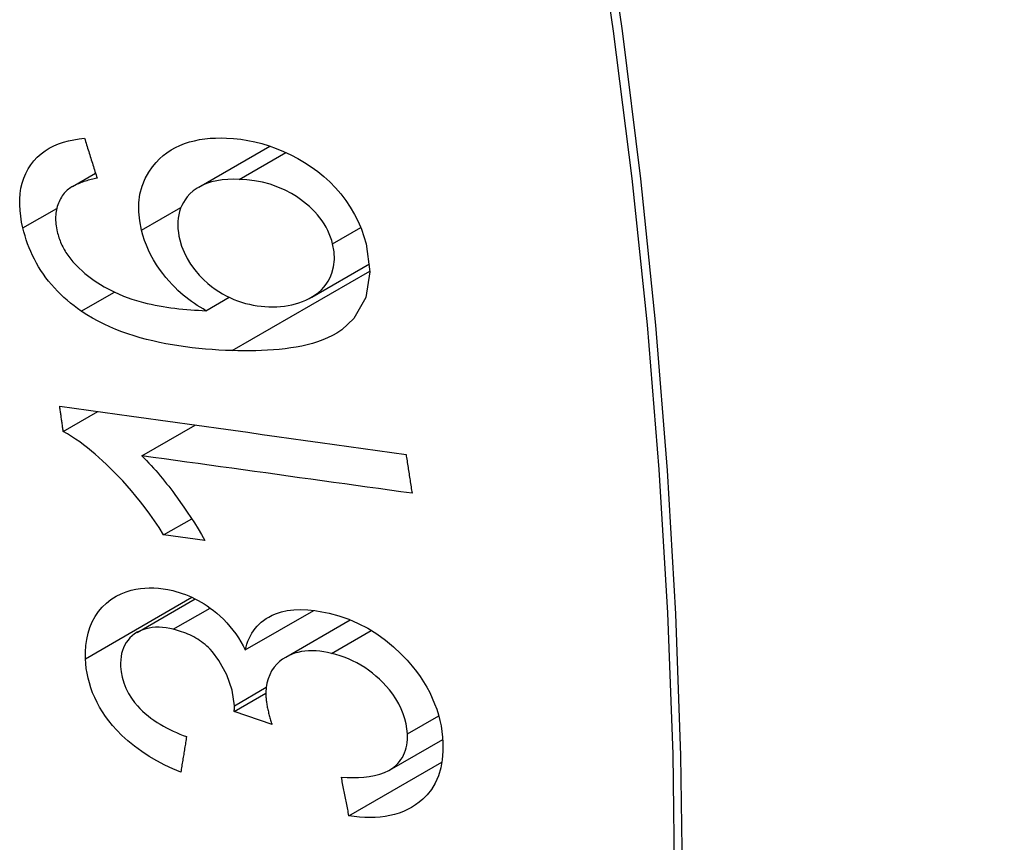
# Model space of a CAD drawing. Header units: inches. Extents: x 27 to 746, y 82 to 342.
# Tile 170 of 256: x 661.778 to 661.979, y 319.889 to 320.057. Entities that reach past the tile are written whole.
import ezdxf

# ---------------------------------------------------------------- set-up
doc = ezdxf.new("R2010")
doc.units = ezdxf.units.IN
doc.header["$MEASUREMENT"] = 0
doc.layers.add('Visible Edges(ANSI)', color=7, linetype='Continuous', lineweight=25)
doc.layers.add('Visible Tangent Edges(ANSI)', color=7, linetype='Continuous', lineweight=25)

msp = doc.modelspace()

# ---------------------------------------------------------------- linework, layer by layer
at = {"layer": 'Visible Edges(ANSI)'}
for p, q in [((661.8142381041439, 320.0224930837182), (661.8287489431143, 320.0308709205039)), ((661.7884501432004, 320.0226164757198), (661.7931564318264, 320.025333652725)), ((661.8373108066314, 320.0000615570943), (661.849096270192, 320.0068658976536)), ((661.8156996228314, 319.997266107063), (661.8204321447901, 319.9999984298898)), ((661.7865659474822, 319.9726331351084), (661.7936142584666, 319.9767024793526)), ((661.8026098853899, 319.967639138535), (661.8134985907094, 319.9739257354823)), ((661.8070608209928, 319.9514790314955), (661.8127912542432, 319.9547874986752)), ((661.8154592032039, 319.9503235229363), (661.8070607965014, 319.9514790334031)), ((661.8016418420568, 319.9315809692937), (661.8134968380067, 319.9384254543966)), ((661.8237136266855, 319.9279981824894), (661.8377015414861, 319.936074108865)), ((661.8319937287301, 319.9265163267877), (661.8451638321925, 319.934120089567)), ((661.8214589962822, 319.9153947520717), (661.8279407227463, 319.9191369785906)), ((661.829183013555, 319.9127565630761), (661.8214589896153, 319.9153947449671)), ((661.8531757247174, 319.9034737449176), (661.8640277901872, 319.9097391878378)), ((661.8448891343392, 319.8941274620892), (661.8638759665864, 319.9050895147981))]:
    msp.add_line(p, q, dxfattribs=at)
at = {"layer": 'Visible Edges(ANSI)', "flags": 128}
for points in [[(661.7783313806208, 320.0141596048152), (661.7780744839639, 320.0153537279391), (661.777875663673, 320.0165438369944), (661.777740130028, 320.017726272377), (661.7776731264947, 320.0188960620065), (661.7776793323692, 320.0200462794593), (661.7777629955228, 320.0211737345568), (661.7779275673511, 320.022272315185), (661.7781727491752, 320.0233258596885), (661.7784976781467, 320.0243322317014), (661.778901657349, 320.0252910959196), (661.7793840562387, 320.0262020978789), (661.7799442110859, 320.027064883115), (661.7805747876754, 320.0278700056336), (661.7812685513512, 320.0286090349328), (661.7820245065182, 320.0292827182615), (661.7828418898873, 320.0298918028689), (661.7837185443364, 320.030436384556), (661.7846422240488, 320.0309122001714), (661.7856067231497, 320.0313212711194), (661.7866079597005, 320.0316669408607), (661.7876418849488, 320.0319526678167), (661.7887043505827, 320.0321818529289), (661.7897913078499, 320.0323579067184), (661.7908986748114, 320.0324842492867)], [(661.7908986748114, 320.0324842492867), (661.7910055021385, 320.0321436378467), (661.791112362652, 320.0318030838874), (661.791219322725, 320.0314625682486), (661.7913263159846, 320.03112207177), (661.791433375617, 320.0307816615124), (661.791540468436, 320.0304412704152), (661.7916476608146, 320.0301009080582), (661.7917548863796, 320.029760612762), (661.7918621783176, 320.0294203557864), (661.791969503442, 320.0290801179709), (661.7920769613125, 320.028739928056), (661.7921844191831, 320.0283997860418), (661.7922919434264, 320.0280596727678), (661.7923995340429, 320.0277196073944), (661.7925071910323, 320.0273795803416), (661.7926148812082, 320.0270395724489), (661.7927226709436, 320.0266996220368), (661.7928304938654, 320.0263596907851), (661.7929383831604, 320.0260197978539), (661.7930463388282, 320.0256799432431), (661.7931543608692, 320.0253401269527), (661.793262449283, 320.0250003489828), (661.7933705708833, 320.024660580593), (661.7934788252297, 320.0243208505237)], [(661.8025403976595, 320.0136853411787), (661.8021647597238, 320.0155832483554), (661.8019789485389, 320.0174584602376), (661.801997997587, 320.0192857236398), (661.8022281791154, 320.0210418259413), (661.8026659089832, 320.022705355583), (661.8032856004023, 320.0242334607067), (661.8040106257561, 320.02554906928), (661.8047741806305, 320.0266503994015), (661.8055096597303, 320.0275371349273), (661.8062072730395, 320.0282610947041), (661.8069485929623, 320.0289253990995), (661.8077360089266, 320.0295330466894), (661.8085694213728, 320.0300842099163), (661.8094485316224, 320.0305791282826), (661.8103732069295, 320.0310179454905), (661.811337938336, 320.0313990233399), (661.812332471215, 320.0317207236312), (661.813354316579, 320.0319854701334), (661.8144009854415, 320.0321958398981), (661.8154701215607, 320.0323543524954), (661.8165593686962, 320.0324634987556), (661.8176662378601, 320.0325258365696), (661.8187884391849, 320.0325438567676), (661.819923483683, 320.0325201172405)], [(661.819923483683, 320.0325201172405), (661.821350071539, 320.0324317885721), (661.8227836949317, 320.0322748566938), (661.8242241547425, 320.0320475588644), (661.8256713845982, 320.0317481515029), (661.8271251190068, 320.0313748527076), (661.8285856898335, 320.0309257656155), (661.8300575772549, 320.0303978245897), (661.8315321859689, 320.029792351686), (661.8329966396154, 320.0291120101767), (661.8344381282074, 320.0283595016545), (661.8358437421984, 320.0275375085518), (661.8372027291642, 320.0266476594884), (661.838512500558, 320.0256878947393), (661.839770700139, 320.0246562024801), (661.8409750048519, 320.0235506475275), (661.8421229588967, 320.0223696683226), (661.8432091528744, 320.0211165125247), (661.8442268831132, 320.0197924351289), (661.8451697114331, 320.0183974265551), (661.846027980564, 320.016937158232), (661.8467777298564, 320.015450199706), (661.8474191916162, 320.0139457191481), (661.8479569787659, 320.0124261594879), (661.8483958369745, 320.0108939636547)], [(661.7934788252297, 320.0243208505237), (661.7931803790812, 320.0242598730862), (661.7928804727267, 320.0241952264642), (661.7925796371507, 320.0241268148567), (661.7922784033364, 320.0240544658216), (661.7919774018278, 320.0239780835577), (661.7916771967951, 320.023897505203), (661.7913783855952, 320.0238126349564), (661.7910814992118, 320.0237232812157), (661.7907871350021, 320.0236293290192), (661.7904958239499, 320.0235306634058), (661.7902081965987, 320.0234271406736), (661.7899248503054, 320.0233186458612), (661.7896462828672, 320.0232050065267), (661.7893731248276, 320.0230861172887), (661.7891059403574, 320.0229618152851), (661.78884526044, 320.0228319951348), (661.7885893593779, 320.0226952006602), (661.7883373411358, 320.0225502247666), (661.7880905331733, 320.0223967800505), (661.7878500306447, 320.0222346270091), (661.7876171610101, 320.0220634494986), (661.7873930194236, 320.0218829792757), (661.7871788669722, 320.0216929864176), (661.7869759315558, 320.0214931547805)], [(661.8224748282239, 320.0240897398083), (661.8213021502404, 320.0241074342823), (661.8201425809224, 320.0240686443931), (661.8190039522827, 320.0239669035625), (661.81789422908, 320.0237956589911), (661.8168218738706, 320.0235486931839), (661.8157952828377, 320.0232200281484), (661.8148215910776, 320.0228035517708), (661.8139079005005, 320.0222931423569), (661.8130945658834, 320.0217102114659), (661.8124213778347, 320.0211047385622), (661.8118735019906, 320.0205000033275), (661.8114357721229, 320.0199191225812), (661.8110817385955, 320.0193625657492), (661.8107740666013, 320.0187809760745), (661.8105123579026, 320.0181707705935), (661.810298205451, 320.0175312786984), (661.810133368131, 320.0168632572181), (661.81002023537, 320.0161751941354), (661.8099581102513, 320.0154692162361), (661.8099459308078, 320.0147459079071), (661.8099824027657, 320.014007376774), (661.8100654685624, 320.0132598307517), (661.8101922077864, 320.0125065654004), (661.8103596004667, 320.0117502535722)], [(661.8415545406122, 320.0109375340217), (661.8413613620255, 320.0116259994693), (661.8411308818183, 320.012308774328), (661.8408620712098, 320.0129855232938), (661.8405539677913, 320.0136558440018), (661.840205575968, 320.0143193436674), (661.8398162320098, 320.0149750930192), (661.8393904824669, 320.0156150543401), (661.8389306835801, 320.0162369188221), (661.8384379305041, 320.0168407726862), (661.8379170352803, 320.0174228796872), (661.8373715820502, 320.017981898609), (661.8368037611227, 320.0185183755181), (661.8362158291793, 320.0190327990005), (661.835609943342, 320.0195257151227), (661.8349794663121, 320.0200040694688), (661.8341759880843, 320.0205640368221), (661.833144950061, 320.021201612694), (661.8318849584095, 320.0218700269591), (661.8303960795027, 320.0225219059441), (661.8288082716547, 320.0230719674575), (661.8272127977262, 320.0234919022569), (661.8256190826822, 320.0237935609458), (661.8240366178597, 320.0239888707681), (661.8224748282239, 320.0240897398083)], [(661.7869759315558, 320.0214931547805), (661.7867612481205, 320.0212368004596), (661.7865565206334, 320.0209720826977), (661.7863621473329, 320.0206989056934), (661.7861786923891, 320.0204170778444), (661.78600655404, 320.0201264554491), (661.7858462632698, 320.0198269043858), (661.7856990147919, 320.0195199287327), (661.7855654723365, 320.019206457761), (661.7854457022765, 320.0188865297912), (661.7853398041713, 320.0185600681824), (661.7852478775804, 320.0182270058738), (661.7851700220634, 320.017887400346), (661.7851063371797, 320.0175411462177), (661.785056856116, 320.0171882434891), (661.7850217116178, 320.0168286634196), (661.785001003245, 320.0164623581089), (661.7849947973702, 320.0160895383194), (661.7850030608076, 320.0157127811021), (661.7850255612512, 320.0153328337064), (661.7850619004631, 320.0149500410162), (661.785111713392, 320.0145651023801), (661.7851745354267, 320.0141786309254), (661.7852499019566, 320.0137910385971), (661.7853372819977, 320.0134028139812)], [(661.7902449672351, 319.9971861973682), (661.7895048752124, 319.9977063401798), (661.788778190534, 319.9982461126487), (661.7880658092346, 319.9988059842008), (661.7873685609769, 319.9993863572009), (661.7866873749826, 319.9999876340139), (661.7860231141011, 320.0006102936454), (661.785377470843, 320.0012538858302), (661.7847554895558, 320.0019141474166), (661.7841580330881, 320.002590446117), (661.783585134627, 320.0032828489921), (661.7830369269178, 320.0039914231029), (661.7825135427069, 320.0047162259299), (661.7820150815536, 320.005457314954), (661.7815418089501, 320.0062145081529), (661.7810970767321, 320.0069819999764), (661.7806815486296, 320.0077571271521), (661.7802946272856, 320.0085394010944), (661.7799355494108, 320.0093283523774), (661.7796036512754, 320.0101234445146), (661.7792982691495, 320.0109242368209), (661.77901867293, 320.0117301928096), (661.7787647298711, 320.0125391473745), (661.7785359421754, 320.0133492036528), (661.7783313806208, 320.0141596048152)], [(661.7853372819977, 320.0134028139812), (661.7854150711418, 320.0130934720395), (661.7855000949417, 320.0127842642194), (661.7855924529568, 320.0124752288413), (661.785692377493, 320.0121665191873), (661.7857998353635, 320.0118585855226), (661.7859147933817, 320.0115520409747), (661.7860373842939, 320.0112469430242), (661.7861676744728, 320.0109433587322), (661.7863057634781, 320.0106413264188), (661.7864517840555, 320.0103409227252), (661.7866058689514, 320.0100421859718), (661.786767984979, 320.0097453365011), (661.7869372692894, 320.0094521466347), (661.7871133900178, 320.0091629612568), (661.7872963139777, 320.0088777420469), (661.7874860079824, 320.0085964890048), (661.787682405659, 320.0083191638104), (661.7878853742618, 320.0080457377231), (661.7880949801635, 320.0077761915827), (661.7883110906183, 320.007510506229), (661.7885336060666, 320.0072486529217), (661.7887625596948, 320.0069906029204), (661.7889978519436, 320.006736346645), (661.7892393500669, 320.006485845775)], [(661.8156996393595, 319.9972661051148), (661.8150969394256, 319.9976174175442), (661.8144999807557, 319.9979814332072), (661.8139093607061, 319.9983584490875), (661.813325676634, 319.9987487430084), (661.8127494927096, 319.9991525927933), (661.81218140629, 319.9995702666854), (661.8116220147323, 320.0000020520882), (661.8110719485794, 320.0004482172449), (661.8105299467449, 320.0009105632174), (661.8099690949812, 320.0014152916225), (661.8093832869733, 320.0019745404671), (661.8087769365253, 320.0025919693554), (661.8081545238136, 320.0032711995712), (661.8075202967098, 320.0040159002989), (661.8068788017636, 320.0048297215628), (661.8062342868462, 320.0057163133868), (661.8056016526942, 320.0066635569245), (661.8050134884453, 320.0076284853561), (661.8044729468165, 320.0086085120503), (661.8039812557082, 320.0096037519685), (661.803539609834, 320.0106143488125), (661.803151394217, 320.0116343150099), (661.8028185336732, 320.0126579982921), (661.8025403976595, 320.0136853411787)], [(661.8103596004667, 320.0117502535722), (661.8107339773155, 320.0104654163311), (661.8112272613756, 320.0091907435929), (661.8118361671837, 320.0079518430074), (661.8125599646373, 320.0067549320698), (661.813399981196, 320.0056005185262), (661.8143135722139, 320.0045365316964), (661.8152236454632, 320.0036172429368), (661.8160859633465, 320.0028440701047), (661.8168565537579, 320.0022184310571), (661.8175719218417, 320.0016869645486), (661.8183016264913, 320.0011925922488), (661.8190456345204, 320.0007350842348), (661.8198037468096, 320.0003143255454), (661.8205759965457, 319.9999301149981), (661.8213622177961, 319.9995823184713), (661.8221584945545, 319.9992721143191), (661.8229565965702, 319.9990013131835), (661.8237554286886, 319.9987684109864), (661.8245540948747, 319.9985717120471), (661.8253515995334, 319.9984095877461), (661.8261470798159, 319.9982803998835), (661.8269396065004, 319.9981825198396), (661.8277282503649, 319.9981142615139), (661.8285120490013, 319.9980740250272)], [(661.8483958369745, 320.0108939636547), (661.8491708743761, 320.0051699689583), (661.8483152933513, 319.999947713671), (661.8458862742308, 319.9956970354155), (661.8434538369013, 319.9933810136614), (661.8424405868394, 319.9927032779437), (661.8415119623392, 319.9921802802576), (661.8405406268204, 319.9917103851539), (661.839532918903, 319.9912906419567), (661.8384952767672, 319.9909181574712), (661.8374339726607, 319.9905899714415), (661.8363554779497, 319.990303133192), (661.8352630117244, 319.9900540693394), (661.8341457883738, 319.9898371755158), (661.8330049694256, 319.9896504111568), (661.8318437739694, 319.9894923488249), (661.8306655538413, 319.9893614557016), (661.8294734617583, 319.9892562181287), (661.8282707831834, 319.9891751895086), (661.8270607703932, 319.9891168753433), (661.8258466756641, 319.9890797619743), (661.8246317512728, 319.9890623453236), (661.8234192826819, 319.9890631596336), (661.8222124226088, 319.9890807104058), (661.8210144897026, 319.9891134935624)], [(661.8285120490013, 319.9980740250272), (661.829333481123, 319.9980619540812), (661.83014094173, 319.9980826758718), (661.8309343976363, 319.9981363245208), (661.8317137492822, 319.9982230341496), (661.8324789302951, 319.9983429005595), (661.8332298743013, 319.9984960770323), (661.833966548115, 319.9986826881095), (661.8346888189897, 319.9989028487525), (661.8353966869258, 319.999156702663), (661.8360915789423, 319.9994448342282), (661.8367737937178, 319.999770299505), (661.8374379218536, 320.0001368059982), (661.838078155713, 320.0005480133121), (661.838688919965, 320.0010076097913), (661.8392638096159, 320.0015186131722), (661.839789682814, 320.0020753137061), (661.8402617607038, 320.0026763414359), (661.8406781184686, 320.003322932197), (661.8410380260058, 320.0040185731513), (661.8414084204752, 320.0049552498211), (661.8417418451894, 320.0062208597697), (661.8419141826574, 320.0077255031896), (661.8418533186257, 320.0093110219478), (661.8415545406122, 320.0109375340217)], [(661.7892393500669, 320.006485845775), (661.7909905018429, 320.0048581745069), (661.7928885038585, 320.0034209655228), (661.79489552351, 320.0021691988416), (661.7969585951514, 320.0010998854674), (661.7988967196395, 320.0002579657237), (661.8005931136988, 319.9996362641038), (661.8019685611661, 319.999207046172), (661.8029446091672, 319.9989424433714), (661.803726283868, 319.9987512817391), (661.8045172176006, 319.9985740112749), (661.8053158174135, 319.9984101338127), (661.8061205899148, 319.9982591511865), (661.8069300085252, 319.9981204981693), (661.8077424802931, 319.9979936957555), (661.8085565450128, 319.9978782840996), (661.8093706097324, 319.9977736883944), (661.8101831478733, 319.9976794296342), (661.8109926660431, 319.9975949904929), (661.8117976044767, 319.9975198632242), (661.8125963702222, 319.997453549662), (661.813387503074, 319.9973955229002), (661.8141694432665, 319.9973452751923), (661.8149406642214, 319.9973023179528), (661.8156996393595, 319.9972661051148)], [(661.8210144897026, 319.9891134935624), (661.8196653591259, 319.9891667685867), (661.8183121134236, 319.9892370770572), (661.8169563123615, 319.9893253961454), (661.8155993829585, 319.9894325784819), (661.8142428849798, 319.9895596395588), (661.8128882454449, 319.989707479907), (661.811536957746, 319.9898770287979), (661.8101905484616, 319.9900692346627), (661.8088505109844, 319.9902850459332), (661.8075183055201, 319.99052536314), (661.8061954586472, 319.9907911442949), (661.8048834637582, 319.9910833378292), (661.8035837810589, 319.9914028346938), (661.8022979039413, 319.9917506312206), (661.801027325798, 319.9921276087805), (661.7997735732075, 319.992534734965), (661.7985381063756, 319.9929729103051), (661.7973194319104, 319.9934443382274), (661.7961072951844, 319.9939555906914), (661.7949036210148, 319.9945091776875), (661.7937120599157, 319.9951070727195), (661.7925360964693, 319.9957512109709), (661.7913792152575, 319.9964436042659), (661.7902449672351, 319.9971861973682)], [(661.7858376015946, 319.9777896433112), (661.7887638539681, 319.9773804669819), (661.7916970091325, 319.9769704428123), (661.7946363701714, 319.9765596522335), (661.797581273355, 319.9761481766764), (661.8005309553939, 319.9757361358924), (661.8034847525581, 319.9753236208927), (661.8064419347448, 319.9749106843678), (661.8094018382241, 319.9744974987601), (661.8123636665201, 319.9740841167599), (661.8153268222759, 319.9736706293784), (661.8182905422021, 319.9732571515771), (661.8212541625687, 319.9728437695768), (661.8242169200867, 319.9724305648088), (661.8271781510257, 319.9720176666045), (661.830137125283, 319.9716051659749), (661.8330932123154, 319.9711931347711), (661.8360455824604, 319.9707816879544), (661.8389936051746, 319.9703708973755), (661.8419366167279, 319.9699608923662), (661.8448737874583, 319.9695517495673), (661.847804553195, 319.9691435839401), (661.8507281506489, 319.9687364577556), (661.8536438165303, 319.9683304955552), (661.8565509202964, 319.9679258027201)], [(661.7865659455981, 319.9726331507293), (661.7865353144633, 319.9728477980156), (661.7865046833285, 319.9730624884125), (661.7864740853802, 319.9732771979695), (661.7864435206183, 319.9734919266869), (661.7864129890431, 319.9737066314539), (661.7863824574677, 319.9739213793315), (661.786351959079, 319.9741361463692), (661.7863214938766, 319.9743509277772), (661.7862910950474, 319.9745657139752), (661.7862606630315, 319.9747805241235), (661.7862302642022, 319.974995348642), (661.7861998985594, 319.9752101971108), (661.786169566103, 319.9754250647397), (661.7861392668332, 319.9756399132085), (661.7861090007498, 319.9758548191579), (661.7860787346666, 319.9760697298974), (661.7860485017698, 319.9762846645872), (661.7860182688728, 319.9764995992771), (661.7859881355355, 319.9767145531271), (661.7859579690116, 319.9769295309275), (661.7859278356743, 319.977144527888), (661.7858977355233, 319.9773595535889), (661.7858676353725, 319.9775745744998), (661.7858376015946, 319.9777896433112)], [(661.8070607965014, 319.9514790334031), (661.8061117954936, 319.9529653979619), (661.8051626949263, 319.9543822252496), (661.8042157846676, 319.9557312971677), (661.8032733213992, 319.9570144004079), (661.8023374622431, 319.9582333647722), (661.801410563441, 319.9593899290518), (661.8004948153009, 319.9604859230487), (661.7995924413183, 319.9615231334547), (661.7987057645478, 319.9625033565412), (661.7978369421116, 319.9634284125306), (661.7969883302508, 319.9643000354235), (661.796162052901, 319.9651200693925), (661.7953604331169, 319.9658903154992), (661.7945856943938, 319.9666125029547), (661.7938376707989, 319.967290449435), (661.793083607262, 319.9679525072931), (661.7923134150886, 319.9686050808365), (661.7915281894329, 319.9692448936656), (661.7907290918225, 319.9698687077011), (661.789917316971, 319.9704731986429), (661.7890939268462, 319.971055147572), (661.7882601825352, 319.9716113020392), (661.7874171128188, 319.9721383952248), (661.7865659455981, 319.9726331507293)], [(661.8577596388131, 319.9599899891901), (661.8554778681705, 319.9603062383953), (661.8531925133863, 319.960623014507), (661.8509039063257, 319.9609402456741), (661.8486123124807, 319.9612578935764), (661.8463179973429, 319.9615759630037), (661.8440213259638, 319.961894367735), (661.8417225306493, 319.9622130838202), (661.8394219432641, 319.9625320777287), (661.8371198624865, 319.9628512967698), (661.8348165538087, 319.9631706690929), (661.8325123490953, 319.9634902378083), (661.8302075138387, 319.9638098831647), (661.8279024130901, 319.9641296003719), (661.8255972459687, 319.9644493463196), (661.8232923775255, 319.9647690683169), (661.8209880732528, 319.9650887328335), (661.8186845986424, 319.965408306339), (661.8163823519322, 319.9657277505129), (661.8140815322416, 319.9660469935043), (661.8117825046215, 319.9663660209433), (661.8094855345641, 319.9666847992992), (661.8071909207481, 319.9670032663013), (661.8048989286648, 319.9673213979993), (661.8026098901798, 319.9676391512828)], [(661.8026098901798, 319.9676391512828), (661.8030966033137, 319.9671590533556), (661.8035787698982, 319.9666683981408), (661.8040560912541, 319.9661681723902), (661.80452830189, 319.9656594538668), (661.8049951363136, 319.9651432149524), (661.8054562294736, 319.96462051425), (661.805911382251, 319.9640924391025), (661.8063602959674, 319.9635599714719), (661.8068026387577, 319.9630241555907), (661.8072381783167, 319.9624860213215), (661.8076666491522, 319.9619466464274), (661.8080876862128, 319.9614070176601), (661.8085010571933, 319.9608682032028), (661.8089072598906, 319.9603302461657), (661.8093673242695, 319.9597122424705), (661.8099100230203, 319.9589719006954), (661.8105206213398, 319.9581231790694), (661.8111843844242, 319.9571800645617), (661.811886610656, 319.9561566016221), (661.8126125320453, 319.9550667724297), (661.8133475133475, 319.9539245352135), (661.8140767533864, 319.9527439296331), (661.8147855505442, 319.9515389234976), (661.8154592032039, 319.9503235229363)], [(661.8565509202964, 319.9679258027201), (661.8566008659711, 319.9675947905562), (661.8566507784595, 319.9672637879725), (661.8567007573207, 319.9669328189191), (661.8567508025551, 319.9666018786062), (661.8568008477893, 319.9662709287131), (661.8568509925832, 319.9659400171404), (661.856901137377, 319.9656091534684), (661.8569513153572, 319.9652783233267), (661.8570015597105, 319.9649475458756), (661.8570518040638, 319.9646167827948), (661.85710211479, 319.9642860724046), (661.8571524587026, 319.9639553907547), (661.8572028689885, 319.9636247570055), (661.8572532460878, 319.9632941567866), (661.8573037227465, 319.9629635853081), (661.8573542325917, 319.9626330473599), (661.8574047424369, 319.9623025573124), (661.8574553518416, 319.9619720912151), (661.8575059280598, 319.9616416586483), (661.8575566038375, 319.9613112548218), (661.8576072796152, 319.9609808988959), (661.8576580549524, 319.9606505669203), (661.8577087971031, 319.960320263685), (661.8577596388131, 319.9599899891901)], [(661.7910977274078, 319.9262021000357), (661.7910841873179, 319.9275517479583), (661.791166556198, 319.9288737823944), (661.7913480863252, 319.9301570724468), (661.7916300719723, 319.9313937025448), (661.7920138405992, 319.9325828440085), (661.7925005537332, 319.9337230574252), (661.7930853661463, 319.934804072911), (661.793759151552, 319.9358118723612), (661.7945185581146, 319.9367375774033), (661.7953682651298, 319.9375775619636), (661.7963116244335, 319.9383268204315), (661.7973368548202, 319.9389717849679), (661.7983818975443, 319.9394858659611), (661.7994216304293, 319.9398821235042), (661.8004353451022, 319.9401769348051), (661.8014023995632, 319.9403866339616), (661.802310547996, 319.9405282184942), (661.8032162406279, 319.9406176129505), (661.8041339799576, 319.9406568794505), (661.805063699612, 319.9406461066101), (661.806005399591, 319.9405853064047), (661.8069590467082, 319.9404745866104), (661.8079247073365, 319.9403139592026), (661.8089022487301, 319.9401035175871)], [(661.8089022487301, 319.9401035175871), (661.8095588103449, 319.9399354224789), (661.8102141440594, 319.939745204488), (661.8108680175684, 319.9395323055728), (661.8115201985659, 319.9392960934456), (661.8121704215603, 319.93903603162), (661.8128157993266, 319.9387527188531), (661.8134539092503, 319.9384469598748), (661.8140847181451, 319.9381187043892), (661.8147081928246, 319.9377678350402), (661.8153243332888, 319.9373942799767), (661.8159443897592, 319.9369907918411), (661.8165865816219, 319.9365426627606), (661.8172462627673, 319.9360470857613), (661.8179182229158, 319.9355015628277), (661.8185974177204, 319.9349035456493), (661.819278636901, 319.9342505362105), (661.8199552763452, 319.9335416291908), (661.8206009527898, 319.9328017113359), (661.8212082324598, 319.9320413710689), (661.8217784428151, 319.9312625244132), (661.8223127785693, 319.9304669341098), (661.8228126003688, 319.9296564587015), (661.8232791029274, 319.9288329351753), (661.8237136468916, 319.9279981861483)], [(661.8237136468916, 319.9279981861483), (661.8238720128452, 319.9286038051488), (661.8240558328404, 319.9291948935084), (661.8242660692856, 319.9297703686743), (661.824503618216, 319.9303291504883), (661.82476944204, 319.9308701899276), (661.8250644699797, 319.931392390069), (661.8253896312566, 319.9318946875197), (661.8257459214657, 319.9323759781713), (661.8261330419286, 319.9328339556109), (661.8265482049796, 319.9332642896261), (661.8269910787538, 319.9336666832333), (661.8274617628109, 319.9340411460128), (661.8279601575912, 319.9343876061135), (661.8285140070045, 319.934722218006), (661.8292117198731, 319.9350802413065), (661.8300674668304, 319.9354361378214), (661.8310897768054, 319.9357604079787), (661.832287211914, 319.9360236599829), (661.8336368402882, 319.9361935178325), (661.8350331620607, 319.9362486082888), (661.8364605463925, 319.9361966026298), (661.8379117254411, 319.936046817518), (661.8393794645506, 319.935808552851), (661.8408565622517, 319.935491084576)], [(661.8408565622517, 319.935491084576), (661.8428492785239, 319.9349440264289), (661.8448300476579, 319.934252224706), (661.8467931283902, 319.9334062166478), (661.8487098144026, 319.9324096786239), (661.8505602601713, 319.9312698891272), (661.8523444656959, 319.9299863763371), (661.8540108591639, 319.9286049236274), (661.85547796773, 319.9272262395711), (661.8567409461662, 319.925901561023), (661.8577959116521, 319.9246814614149), (661.8586477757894, 319.9236046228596), (661.8594101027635, 319.9225529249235), (661.8601177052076, 319.9214827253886), (661.8607698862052, 319.9203938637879), (661.8613659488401, 319.9192862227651), (661.861905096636, 319.9181596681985), (661.8623828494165, 319.9170239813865), (661.8627973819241, 319.9158868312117), (661.8631507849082, 319.9147488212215), (661.8634448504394, 319.9136105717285), (661.8636816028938, 319.9124726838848), (661.863862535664, 319.911338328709), (661.86398954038, 319.9102127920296), (661.8640655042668, 319.9090974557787)], [(661.8090311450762, 319.9322115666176), (661.8082964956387, 319.9323702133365), (661.8075662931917, 319.9324926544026), (661.8068424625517, 319.9325760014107), (661.8061267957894, 319.9326174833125), (661.8054228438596, 319.9326142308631), (661.8047397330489, 319.9325646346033), (661.8040788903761, 319.9324679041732), (661.8034408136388, 319.9323233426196), (661.802825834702, 319.9321302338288), (661.8022346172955, 319.9318879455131), (661.8016701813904, 319.9315977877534), (661.801137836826, 319.9312628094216), (661.8006429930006, 319.9308862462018), (661.8001910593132, 319.9304711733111), (661.7997863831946, 319.9300201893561), (661.7994296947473, 319.9295337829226), (661.7991209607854, 319.9290119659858), (661.7988601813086, 319.9284548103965), (661.7986488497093, 319.9278676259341), (661.7984870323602, 319.9272569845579), (661.7983723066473, 319.92662491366), (661.7983022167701, 319.9259735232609), (661.7982744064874, 319.9253074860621), (661.7982858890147, 319.9246304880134)], [(661.8215104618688, 319.9166041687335), (661.8210576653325, 319.9197655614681), (661.8199708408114, 319.9229235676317), (661.8183570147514, 319.9258556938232), (661.8170400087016, 319.9276093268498), (661.8165413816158, 319.9281510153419), (661.8162094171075, 319.9284783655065), (661.8158678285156, 319.9287928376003), (661.8155167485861, 319.9290945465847), (661.8151563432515, 319.9293836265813), (661.814786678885, 319.9296602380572), (661.8144078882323, 319.9299244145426), (661.8140200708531, 319.9301763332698), (661.8136233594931, 319.9304161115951), (661.8132195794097, 319.9306429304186), (661.8128115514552, 319.9308557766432), (661.81239974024, 319.9310550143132), (661.8119847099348, 319.9312411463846), (661.8115669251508, 319.9314145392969), (661.8111469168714, 319.9315756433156), (661.8107251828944, 319.9317248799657), (661.8103022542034, 319.9318626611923), (661.8098785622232, 319.9319894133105), (661.8094547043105, 319.9321055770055), (661.8090311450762, 319.9322115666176)], [(661.8413307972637, 319.927287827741), (661.8405325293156, 319.9274631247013), (661.8397393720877, 319.9276053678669), (661.8389527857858, 319.927712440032), (661.8381741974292, 319.9277821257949), (661.8374049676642, 319.9278123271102), (661.8366465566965, 319.9278008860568), (661.8359003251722, 319.9277456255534), (661.8351715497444, 319.9276450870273), (661.8344693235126, 319.9274998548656), (661.8337938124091, 319.9273102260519), (661.833144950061, 319.9270763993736), (661.8325226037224, 319.9267986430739), (661.8319266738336, 319.9264772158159), (661.8313397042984, 319.9261004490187), (661.830742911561, 319.9256431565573), (661.8301565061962, 319.9250974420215), (661.8296013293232, 319.9244558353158), (661.829108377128, 319.9237286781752), (661.8287035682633, 319.9229450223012), (661.8283860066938, 319.9221064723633), (661.8281551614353, 319.9212181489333), (661.8280098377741, 319.9202935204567), (661.8279446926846, 319.9193382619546), (661.8279539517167, 319.9183608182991)], [(661.8568142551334, 319.9108722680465), (661.8567298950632, 319.9118876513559), (661.856565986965, 319.9129154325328), (661.8563176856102, 319.9139519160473), (661.8559849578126, 319.914982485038), (661.8555685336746, 319.9160014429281), (661.8550678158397, 319.9170087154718), (661.8544826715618, 319.9180039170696), (661.853838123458, 319.9189518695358), (661.8531648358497, 319.9198269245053), (661.8524808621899, 319.9206269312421), (661.8518036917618, 319.9213503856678), (661.851116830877, 319.922025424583), (661.8504053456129, 319.9226678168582), (661.8496688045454, 319.9232769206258), (661.8489069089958, 319.9238520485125), (661.8481192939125, 319.9243926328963), (661.8473056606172, 319.9248979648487), (661.8464752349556, 319.9253623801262), (661.8456353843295, 319.9257832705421), (661.844787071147, 319.9261621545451), (661.8439314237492, 319.9265005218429), (661.8430694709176, 319.9267999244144), (661.842202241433, 319.9270618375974), (661.8413307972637, 319.927287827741)], [(661.8105627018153, 319.9030520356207), (661.808918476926, 319.9037383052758), (661.8072895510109, 319.9044956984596), (661.805684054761, 319.9053283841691), (661.8041102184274, 319.9062405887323), (661.802576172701, 319.9072364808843), (661.8010901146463, 319.9083202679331), (661.7997218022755, 319.9094418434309), (661.7985300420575, 319.9105357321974), (661.7975007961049, 319.9115874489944), (661.7966199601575, 319.9125826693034), (661.7958713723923, 319.9135098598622), (661.7951943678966, 319.9144264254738), (661.7945669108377, 319.9153598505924), (661.793989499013, 319.9163102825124), (661.7934626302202, 319.9172778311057), (661.7929868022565, 319.9182626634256), (661.7925659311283, 319.9192563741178), (661.7922015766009, 319.920251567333), (661.7918918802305, 319.9212475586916), (661.7916349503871, 319.9222437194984), (661.7914288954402, 319.9232394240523), (661.7912718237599, 319.9242337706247), (661.7911622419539, 319.9252221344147), (661.7910977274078, 319.9262021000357)], [(661.7982858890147, 319.9246304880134), (661.798383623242, 319.9235328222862), (661.7985873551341, 319.9224212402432), (661.7989025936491, 319.9213123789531), (661.7993348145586, 319.9202099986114), (661.7998869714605, 319.9191202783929), (661.8005034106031, 319.9181320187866), (661.8011227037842, 319.9172872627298), (661.80169603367, 319.9165972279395), (661.8022098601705, 319.9160379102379), (661.8027425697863, 319.9155097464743), (661.8032983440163, 319.9150053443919), (661.803875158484, 319.9145239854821), (661.8044709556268, 319.9140650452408), (661.805083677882, 319.9136279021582), (661.8057115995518, 319.9132117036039), (661.8063533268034, 319.9128154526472), (661.8070068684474, 319.9124386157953), (661.8076701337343, 319.9120806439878), (661.808341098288, 319.9117409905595), (661.8090177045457, 319.9114191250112), (661.8096979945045, 319.9111144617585), (661.8103798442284, 319.9108265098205), (661.8110612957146, 319.9105546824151), (661.8117402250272, 319.9102984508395)], [(661.8279539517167, 319.9183608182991), (661.8279664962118, 319.9181380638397), (661.827983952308, 319.9179142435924), (661.8280059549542, 319.9176892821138), (661.8280322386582, 319.9174634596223), (661.8280624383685, 319.9172372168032), (661.8280965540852, 319.9170089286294), (661.8281344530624, 319.9167782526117), (661.8281759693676, 319.9165454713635), (661.8282209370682, 319.9163108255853), (661.8282691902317, 319.9160745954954), (661.8283204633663, 319.91583708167), (661.8283746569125, 319.9155985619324), (661.8284315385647, 319.9153592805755), (661.8284909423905, 319.9151195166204), (661.8285527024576, 319.9148795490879), (661.8286166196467, 319.9146396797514), (661.8286824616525, 319.9144001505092), (661.8287500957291, 319.9141612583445), (661.828819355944, 319.9139232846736), (661.828889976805, 319.9136864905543), (661.8289618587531, 319.9134511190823), (661.8290348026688, 319.9132175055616), (661.829108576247, 319.912985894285), (661.829183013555, 319.9127565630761)], [(661.8214589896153, 319.9153947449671), (661.8214633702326, 319.9154435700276), (661.8214676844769, 319.9154929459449), (661.8214718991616, 319.915542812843), (661.8214760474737, 319.9155931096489), (661.8214800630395, 319.9156437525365), (661.8214839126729, 319.9156946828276), (661.8214876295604, 319.9157457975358), (661.8214912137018, 319.9157970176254), (661.8214945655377, 319.9158482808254), (661.8214977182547, 319.9158994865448), (661.8215006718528, 319.9159505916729), (661.8215033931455, 319.9160014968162), (661.821505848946, 319.9160521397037), (661.8215080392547, 319.9161024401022), (661.8215099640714, 319.916152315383), (661.8215115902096, 319.916201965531), (661.821512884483, 319.9162519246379), (661.8215138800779, 319.9163020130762), (661.8215145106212, 319.9163520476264), (661.8215147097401, 319.9164021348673), (661.8215144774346, 319.9164524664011), (661.8215137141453, 319.916502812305), (661.8215124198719, 319.9165534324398), (661.8215104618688, 319.9166041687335)], [(661.8433420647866, 319.9020235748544), (661.844504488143, 319.9019692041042), (661.84566681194, 319.9019513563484), (661.8468184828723, 319.9019758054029), (661.8479489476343, 319.9020483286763), (661.8490480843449, 319.9021747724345), (661.8501210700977, 319.9023642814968), (661.851159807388, 319.9026271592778), (661.8521469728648, 319.9029729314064), (661.8530516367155, 319.9034033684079), (661.8537920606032, 319.9038687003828), (661.8543783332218, 319.904338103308), (661.854835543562, 319.9047868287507), (661.8551931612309, 319.9051974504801), (661.8555066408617, 319.9056162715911), (661.8557863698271, 319.9060562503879), (661.8560324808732, 319.9065172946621), (661.856245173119, 319.9069993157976), (661.8564245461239, 319.9075022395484), (661.8565707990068, 319.9080259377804), (661.8566839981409, 319.9085700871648), (661.8567637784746, 319.9091292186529), (661.8568111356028, 319.9097005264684), (661.8568274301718, 319.9102822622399), (661.8568142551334, 319.9108722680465)], [(661.8117402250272, 319.9102984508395), (661.8116905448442, 319.9099961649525), (661.8116409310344, 319.9096939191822), (661.8115913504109, 319.9093917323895), (661.8115418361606, 319.909089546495), (661.8114923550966, 319.90878738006), (661.8114429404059, 319.908485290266), (661.811393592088, 319.9081831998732), (661.8113442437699, 319.9078811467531), (661.8112949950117, 319.9075791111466), (661.8112458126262, 319.9072771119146), (661.8111966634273, 319.9069751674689), (661.8111475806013, 319.9066732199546), (661.8110985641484, 319.9063713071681), (661.8110495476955, 319.906069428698), (661.811000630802, 319.9057675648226), (661.810951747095, 319.9054657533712), (661.810902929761, 319.9051639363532), (661.8108541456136, 319.9048621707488), (661.8108054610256, 319.9045604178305), (661.8107567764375, 319.9042586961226), (661.810708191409, 319.9039569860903), (661.8106596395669, 319.9036553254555), (661.810611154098, 319.9033536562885), (661.8105627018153, 319.9030520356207)], [(661.8640655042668, 319.9090974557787), (661.8640794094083, 319.9073111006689), (661.8639437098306, 319.9055718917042), (661.8636440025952, 319.903896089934), (661.8631686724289, 319.9023027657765), (661.8625119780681, 319.9008125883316), (661.8617124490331, 319.8994963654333), (661.8608567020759, 319.898416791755), (661.8600011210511, 319.8975521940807), (661.8592019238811, 319.8968806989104), (661.858456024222, 319.8963421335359), (661.8576767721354, 319.8958549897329), (661.8568615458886, 319.8954179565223), (661.8560099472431, 319.8950315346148), (661.8551217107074, 319.89469610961), (661.8541964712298, 319.8944122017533), (661.8532361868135, 319.8941807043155), (661.8522527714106, 319.8940035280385), (661.8512492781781, 319.89387910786), (661.850227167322, 319.8938054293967), (661.8491879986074, 319.893780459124), (661.8481330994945, 319.8938021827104), (661.847064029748, 319.8938686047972), (661.845982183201, 319.8939777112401), (661.8448891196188, 319.8941274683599)], [(661.8448891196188, 319.8941274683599), (661.8448241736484, 319.8944561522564), (661.8447592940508, 319.8947848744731), (661.8446944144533, 319.895113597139), (661.8446296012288, 319.895442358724), (661.8445647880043, 319.89577115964), (661.8445000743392, 319.8960999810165), (661.8444353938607, 319.8964288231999), (661.8443707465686, 319.8967576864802), (661.8443060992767, 319.8970865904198), (661.844241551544, 319.8974155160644), (661.844177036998, 319.897744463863), (661.844112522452, 319.8980734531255), (661.8440481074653, 319.8984024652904), (661.8439837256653, 319.8987315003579), (661.8439193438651, 319.8990605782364), (661.843855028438, 319.8993896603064), (661.843790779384, 319.8997187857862), (661.8437265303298, 319.9000479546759), (661.8436623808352, 319.9003771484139), (661.8435982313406, 319.9007063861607), (661.8435341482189, 319.9010356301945), (661.8434700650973, 319.901364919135), (661.8434060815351, 319.901694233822), (661.8433420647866, 319.9020235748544)]]:
    msp.add_lwpolyline(points, dxfattribs=at)
at = {"layer": 'Visible Edges(ANSI)'}
msp.add_ellipse((661.096455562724, 320.4190327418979), major_axis=(-0.6496062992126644, 1.12515111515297), ratio=0.577350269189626, start_param=3.590729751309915, end_param=4.263251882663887, dxfattribs=at)
at = {"layer": 'Visible Tangent Edges(ANSI)'}
for p, q in [((661.8224748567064, 320.0240897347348), (661.8319930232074, 320.0295850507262)), ((661.7783313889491, 320.0141596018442), (661.7852265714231, 320.0181405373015)), ((661.8025403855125, 320.0136853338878), (661.8105719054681, 320.0183223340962)), ((661.8415545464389, 320.01093753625), (661.8472972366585, 320.0142530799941)), ((661.8210144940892, 319.9891134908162), (661.8491698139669, 320.0053689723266)), ((661.7902449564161, 319.9971862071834), (661.7969943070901, 320.0010829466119)), ((661.791097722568, 319.9262020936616), (661.8128270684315, 319.9387475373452)), ((661.8090311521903, 319.932211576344), (661.8165614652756, 319.9365592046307)), ((661.841330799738, 319.9272878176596), (661.8494502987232, 319.9319756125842)), ((661.8215104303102, 319.9166041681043), (661.8280175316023, 319.9203610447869)), ((661.8568142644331, 319.9108722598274), (661.8632033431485, 319.9145609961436))]:
    msp.add_line(p, q, dxfattribs=at)
at = {"layer": 'Visible Tangent Edges(ANSI)', "flags": 128}
for points in [[(661.8943852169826, 320.0846841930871), (661.8988515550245, 320.0543311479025), (661.9026408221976, 320.0242278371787), (661.9057514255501, 319.994380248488), (661.9081795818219, 319.9648234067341), (661.9099216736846, 319.9355926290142), (661.9109739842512, 319.9067231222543), (661.9113349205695, 319.8782410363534), (661.9110056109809, 319.8501473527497), (661.909984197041, 319.8224454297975), (661.9082686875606, 319.7951390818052), (661.9058580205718, 319.768258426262), (661.9027542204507, 319.7418450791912), (661.8989599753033, 319.7159319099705), (661.894480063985, 319.6905503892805), (661.8893214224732, 319.6657303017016), (661.8834918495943, 319.6415003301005), (661.8770011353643, 319.6178868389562), (661.8698619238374, 319.5949191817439), (661.8620812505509, 319.572605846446)], [(661.8642602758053, 319.5711349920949), (661.8719851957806, 319.5935550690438), (661.879073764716, 319.6166352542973), (661.8855088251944, 319.640354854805), (661.8912827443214, 319.6646878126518), (661.896387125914, 319.6896072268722), (661.900815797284, 319.7150839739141), (661.9045634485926, 319.7410880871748), (661.907626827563, 319.7675879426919), (661.9100045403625, 319.7945508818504), (661.9116958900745, 319.8219354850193), (661.9127026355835, 319.8497120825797), (661.9130270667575, 319.8778776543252), (661.9126713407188, 319.9064295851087), (661.9116345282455, 319.9353678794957), (661.9099172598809, 319.9646671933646), (661.9075221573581, 319.9942930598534), (661.9044518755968, 320.024210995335), (661.9007090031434, 320.0543866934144), (661.8962936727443, 320.0848153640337)]]:
    msp.add_lwpolyline(points, dxfattribs=at)

doc.saveas('drawing.dxf')
